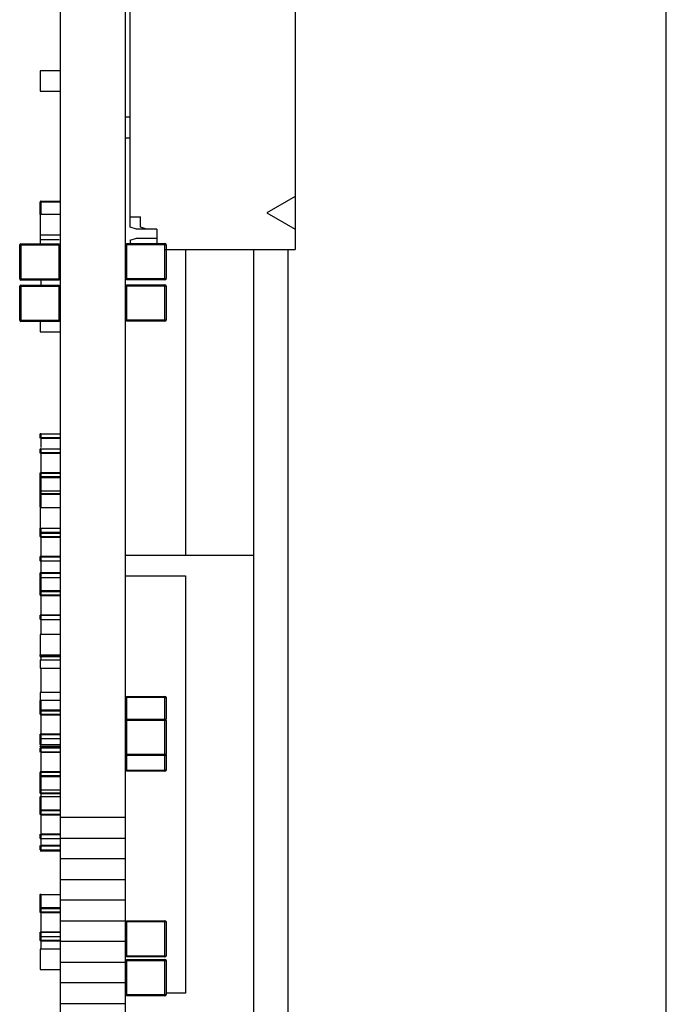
# Model space of a CAD drawing. Header units: millimetres. Extents: x -569 to -228, y 280 to 627.
# Tile 23 of 24: x -283 to -267, y 498 to 522. Entities that reach past the tile are written whole.
import ezdxf

# ---------------------------------------------------------------- set-up
doc = ezdxf.new("R2010")
doc.units = ezdxf.units.MM
doc.header["$LTSCALE"] = 32.67
doc.layers.add('00_COMPONENTS', color=7, linetype='CONTINUOUS')

msp = doc.modelspace()

# ---------------------------------------------------------------- linework, layer by layer
at = {"layer": '00_COMPONENTS', "color": 7}
for p, q in [((-281.662, 385.254), (-281.662, 552.904)), ((-280.062, 384.154), (-280.062, 552.904)), ((-266.762, 448.221), (-266.762, 549.921)), ((-275.892, 523.315), (-275.892, 516.315)), ((-279.942, 516.865), (-279.942, 522.765)), ((-282.162, 520.707), (-282.162, 520.207)), ((-281.662, 520.707), (-282.162, 520.707)), ((-282.162, 520.207), (-281.662, 520.207)), ((-279.942, 519.565), (-280.062, 519.565)), ((-280.062, 519.057), (-279.942, 519.057)), ((-282.162, 517.176), (-282.162, 517.481)), ((-282.142, 517.501), (-281.682, 517.501)), ((-275.892, 517.615), (-276.585, 517.215)), ((-282.162, 517.176), (-282.162, 516.452)), ((-281.662, 517.176), (-282.162, 517.176)), ((-276.585, 517.215), (-275.892, 516.815)), ((-279.942, 517.115), (-279.692, 517.115)), ((-279.692, 516.865), (-279.692, 517.115)), ((-282.162, 516.676), (-281.662, 516.676)), ((-279.792, 516.815), (-279.942, 516.865)), ((-279.292, 516.815), (-279.792, 516.815)), ((-279.542, 516.815), (-279.692, 516.865)), ((-279.292, 516.815), (-279.292, 516.462)), ((-282.632, 516.422), (-282.632, 516.452)), ((-282.632, 516.452), (-281.692, 516.452)), ((-281.692, 516.552), (-282.162, 516.552)), ((-280.032, 516.462), (-279.092, 516.462)), ((-279.942, 516.545), (-279.792, 516.595)), ((-279.942, 516.545), (-279.942, 516.462)), ((-279.792, 516.595), (-279.292, 516.595)), ((-279.092, 516.462), (-279.092, 516.432)), ((-279.062, 516.432), (-279.062, 515.602)), ((-282.662, 515.592), (-282.662, 516.422)), ((-279.08, 516.315), (-275.892, 516.315)), ((-278.589, 516.315), (-278.589, 508.803)), ((-276.912, 516.315), (-276.912, 488.934)), ((-276.062, 488.934), (-276.062, 516.315)), ((-282.632, 515.562), (-282.632, 515.592)), ((-281.692, 515.562), (-282.632, 515.562)), ((-282.142, 515.562), (-282.142, 515.455)), ((-279.092, 515.572), (-280.032, 515.572)), ((-279.092, 515.602), (-279.092, 515.572)), ((-282.662, 514.576), (-282.662, 515.406)), ((-282.632, 515.406), (-282.632, 515.436)), ((-282.632, 515.436), (-281.692, 515.436)), ((-280.032, 515.446), (-279.092, 515.446)), ((-279.092, 515.446), (-279.092, 515.416)), ((-279.062, 515.416), (-279.062, 514.586)), ((-282.632, 514.546), (-282.632, 514.576)), ((-281.692, 514.546), (-282.632, 514.546)), ((-282.162, 514.546), (-282.162, 514.288)), ((-279.092, 514.556), (-280.032, 514.556)), ((-279.092, 514.586), (-279.092, 514.556)), ((-282.162, 514.288), (-281.662, 514.288)), ((-282.162, 511.681), (-282.162, 511.772)), ((-282.152, 511.787), (-282.142, 511.792)), ((-282.142, 511.695), (-281.682, 511.695)), ((-282.142, 511.681), (-282.142, 511.447)), ((-282.142, 511.681), (-281.682, 511.681)), ((-282.162, 511.308), (-282.162, 511.4)), ((-282.152, 511.414), (-282.142, 511.419)), ((-282.142, 511.322), (-281.682, 511.322)), ((-282.142, 511.308), (-282.142, 510.827)), ((-282.142, 511.308), (-281.682, 511.308)), ((-282.162, 510.396), (-282.162, 510.813)), ((-281.662, 510.813), (-282.162, 510.813)), ((-281.682, 510.827), (-282.142, 510.827)), ((-282.152, 510.382), (-282.142, 510.376)), ((-282.162, 509.981), (-282.162, 510.375)), ((-282.162, 509.963), (-282.162, 509.463)), ((-281.662, 509.963), (-282.162, 509.963)), ((-282.162, 509.261), (-282.162, 509.463)), ((-282.162, 509.463), (-281.662, 509.463)), ((-282.142, 509.261), (-281.682, 509.261)), ((-282.142, 509.247), (-282.142, 508.766)), ((-282.142, 509.247), (-281.682, 509.247)), ((-282.162, 508.674), (-282.162, 508.766)), ((-281.662, 508.766), (-282.162, 508.766)), ((-281.682, 508.752), (-282.142, 508.752)), ((-280.062, 508.803), (-276.912, 508.803)), ((-282.152, 508.66), (-282.142, 508.655)), ((-282.142, 508.654), (-282.142, 508.365)), ((-282.162, 508.273), (-282.162, 508.365)), ((-281.662, 508.365), (-282.162, 508.365)), ((-282.162, 507.826), (-282.162, 508.243)), ((-282.152, 508.257), (-282.142, 508.263)), ((-281.682, 508.351), (-282.142, 508.351)), ((-280.062, 508.295), (-278.589, 508.295)), ((-278.589, 508.295), (-278.589, 498.041)), ((-282.142, 507.826), (-281.682, 507.826)), ((-282.142, 507.812), (-282.142, 507.331)), ((-282.142, 507.812), (-281.682, 507.812)), ((-282.162, 507.239), (-282.162, 507.331)), ((-281.662, 507.331), (-282.162, 507.331)), ((-281.682, 507.317), (-282.142, 507.317)), ((-282.152, 507.225), (-282.142, 507.22)), ((-282.142, 507.219), (-282.142, 506.856)), ((-282.162, 506.856), (-282.162, 506.356)), ((-281.662, 506.856), (-282.162, 506.856)), ((-282.162, 506.32), (-282.162, 506.356)), ((-282.162, 506.356), (-281.662, 506.356)), ((-282.142, 506.3), (-282.142, 506.228)), ((-281.682, 506.3), (-282.142, 506.3)), ((-282.162, 506.228), (-282.162, 506.028)), ((-282.162, 506.228), (-281.662, 506.228)), ((-282.142, 506.028), (-282.142, 505.428)), ((-282.162, 505.428), (-282.162, 505.228)), ((-280.032, 505.302), (-280.032, 505.332)), ((-280.032, 505.332), (-279.092, 505.332)), ((-279.092, 505.302), (-279.062, 505.302)), ((-279.062, 505.302), (-279.062, 504.768)), ((-282.162, 504.895), (-282.162, 505.228)), ((-281.662, 505.228), (-282.162, 505.228)), ((-282.142, 504.895), (-281.682, 504.895)), ((-282.142, 504.88), (-282.142, 504.4)), ((-282.142, 504.88), (-281.682, 504.88)), ((-280.032, 504.771), (-279.092, 504.771)), ((-279.092, 504.768), (-279.092, 504.741)), ((-279.062, 504.741), (-279.062, 503.911)), ((-282.162, 504.308), (-282.162, 504.4)), ((-281.662, 504.4), (-282.162, 504.4)), ((-281.682, 504.385), (-282.142, 504.385)), ((-282.162, 504.149), (-282.162, 504.294)), ((-282.152, 504.294), (-282.142, 504.288)), ((-282.152, 504.103), (-282.142, 504.109)), ((-281.682, 504.129), (-282.142, 504.129)), ((-282.162, 503.958), (-282.162, 504.05)), ((-282.152, 504.064), (-282.142, 504.069)), ((-282.142, 503.972), (-281.682, 503.972)), ((-282.142, 503.958), (-282.142, 503.477)), ((-282.142, 503.958), (-281.682, 503.958)), ((-279.092, 503.881), (-280.032, 503.881)), ((-279.092, 503.911), (-279.092, 503.899)), ((-279.062, 503.899), (-279.062, 503.52)), ((-282.162, 503.046), (-282.162, 503.463)), ((-281.682, 503.477), (-282.142, 503.477)), ((-281.682, 503.463), (-282.142, 503.463)), ((-279.092, 503.49), (-280.032, 503.49)), ((-279.062, 503.52), (-279.092, 503.52)), ((-282.162, 502.962), (-282.162, 503.032)), ((-282.152, 503.032), (-282.142, 503.026)), ((-282.142, 502.962), (-281.682, 502.962)), ((-282.142, 502.948), (-282.142, 502.876)), ((-282.142, 502.948), (-281.682, 502.948)), ((-282.162, 502.439), (-282.162, 502.856)), ((-282.152, 502.87), (-282.142, 502.875)), ((-282.142, 502.439), (-281.682, 502.439)), ((-282.142, 502.424), (-282.142, 501.944)), ((-282.142, 502.424), (-281.682, 502.424)), ((-280.062, 502.358), (-281.662, 502.358)), ((-282.162, 501.852), (-282.162, 501.944)), ((-281.682, 501.944), (-282.142, 501.944)), ((-281.682, 501.93), (-282.142, 501.93)), ((-282.152, 501.838), (-282.142, 501.832)), ((-282.142, 501.831), (-282.142, 501.667)), ((-281.662, 501.85), (-280.062, 501.85)), ((-282.162, 501.575), (-282.162, 501.667)), ((-282.162, 501.538), (-281.662, 501.538)), ((-282.152, 501.561), (-282.142, 501.555)), ((-281.682, 501.667), (-282.142, 501.667)), ((-281.682, 501.653), (-282.142, 501.653)), ((-280.062, 501.342), (-281.662, 501.342)), ((-281.662, 500.834), (-280.062, 500.834)), ((-282.152, 500.465), (-282.142, 500.47)), ((-282.162, 500.034), (-282.162, 500.451)), ((-280.062, 500.326), (-281.662, 500.326)), ((-282.142, 500.034), (-281.682, 500.034)), ((-282.142, 500.02), (-282.142, 499.539)), ((-282.142, 500.02), (-281.682, 500.02)), ((-281.662, 499.818), (-280.062, 499.818)), ((-280.032, 499.818), (-279.092, 499.818)), ((-279.092, 499.818), (-279.092, 499.788)), ((-279.062, 499.788), (-279.062, 498.958)), ((-282.162, 499.447), (-282.162, 499.539)), ((-281.682, 499.539), (-282.142, 499.539)), ((-281.682, 499.525), (-282.142, 499.525)), ((-282.162, 499.34), (-282.162, 499.432)), ((-282.152, 499.433), (-282.142, 499.427)), ((-282.142, 499.34), (-281.682, 499.34)), ((-282.142, 499.326), (-282.142, 499.117)), ((-282.142, 499.326), (-281.682, 499.326)), ((-280.062, 499.31), (-281.662, 499.31)), ((-282.162, 499.117), (-282.162, 498.617)), ((-281.662, 499.117), (-282.162, 499.117)), ((-281.662, 498.802), (-280.062, 498.802)), ((-279.092, 498.928), (-280.032, 498.928)), ((-280.032, 498.865), (-279.092, 498.865)), ((-279.092, 498.958), (-279.092, 498.928)), ((-279.092, 498.865), (-279.092, 498.835)), ((-279.062, 498.835), (-279.062, 498.005)), ((-282.162, 498.617), (-281.662, 498.617)), ((-280.062, 498.294), (-281.662, 498.294)), ((-278.589, 498.041), (-279.065, 498.041)), ((-279.092, 497.975), (-280.032, 497.975)), ((-279.092, 498.005), (-279.092, 497.975)), ((-281.662, 497.786), (-280.062, 497.786))]:
    msp.add_line(p, q, dxfattribs=at)
at = {"layer": '00_COMPONENTS', "color": 40}
for p, q in [((-282.142, 517.481), (-282.162, 517.481)), ((-282.142, 517.501), (-282.142, 517.481)), ((-282.142, 511.787), (-282.142, 511.792)), ((-282.142, 511.414), (-282.142, 511.42)), ((-282.142, 510.735), (-282.142, 510.707)), ((-282.142, 510.32), (-282.142, 510.292)), ((-282.142, 509.367), (-282.142, 509.339)), ((-282.142, 508.66), (-282.142, 508.654)), ((-282.142, 508.257), (-282.142, 508.259)), ((-282.142, 507.932), (-282.142, 507.904)), ((-282.142, 507.225), (-282.142, 507.219)), ((-282.162, 506.32), (-282.142, 506.32)), ((-282.142, 506.32), (-282.142, 506.3)), ((-282.142, 505.001), (-282.142, 504.972)), ((-282.162, 504.149), (-282.142, 504.149)), ((-282.142, 504.149), (-282.142, 504.129)), ((-282.142, 504.103), (-282.142, 504.109)), ((-282.142, 503.385), (-282.142, 503.357)), ((-282.142, 502.87), (-282.142, 502.876)), ((-282.142, 502.545), (-282.142, 502.516)), ((-282.142, 501.838), (-282.142, 501.832)), ((-282.142, 501.561), (-282.142, 501.555)), ((-282.142, 500.465), (-282.142, 500.471)), ((-282.142, 500.14), (-282.142, 500.112)), ((-282.142, 499.433), (-282.142, 499.427))]:
    msp.add_line(p, q, dxfattribs=at)
at = {"layer": '00_COMPONENTS', "color": 4}
for p, q in [((-282.142, 517.481), (-282.142, 517.176)), ((-281.682, 517.481), (-282.142, 517.481)), ((-281.692, 515.562), (-281.692, 516.452)), ((-280.032, 516.462), (-280.032, 515.572)), ((-279.062, 516.432), (-280.032, 516.432)), ((-279.092, 515.602), (-279.092, 516.432)), ((-281.692, 516.422), (-282.662, 516.422)), ((-282.632, 516.422), (-282.632, 515.592)), ((-282.662, 515.592), (-281.692, 515.592)), ((-280.032, 515.602), (-279.062, 515.602)), ((-281.692, 515.406), (-282.662, 515.406)), ((-282.632, 515.406), (-282.632, 514.576)), ((-281.692, 514.546), (-281.692, 515.436)), ((-280.032, 515.446), (-280.032, 514.556)), ((-279.062, 515.416), (-280.032, 515.416)), ((-279.092, 514.586), (-279.092, 515.416)), ((-282.662, 514.576), (-281.692, 514.576)), ((-280.032, 514.586), (-279.062, 514.586)), ((-282.142, 511.787), (-282.142, 511.695)), ((-282.142, 511.787), (-281.682, 511.787)), ((-282.142, 511.414), (-282.142, 511.322)), ((-282.142, 511.414), (-281.682, 511.414)), ((-282.142, 510.827), (-282.142, 510.735)), ((-282.142, 510.735), (-281.682, 510.735)), ((-282.142, 510.707), (-282.142, 510.32)), ((-281.682, 510.707), (-282.142, 510.707)), ((-282.142, 510.382), (-281.682, 510.382)), ((-282.142, 510.32), (-281.682, 510.32)), ((-282.142, 510.292), (-282.142, 509.967)), ((-281.682, 510.292), (-282.142, 510.292)), ((-282.142, 509.463), (-282.142, 509.367)), ((-282.142, 509.367), (-281.682, 509.367)), ((-282.142, 509.339), (-282.142, 509.247)), ((-281.682, 509.339), (-282.142, 509.339)), ((-282.142, 508.752), (-282.142, 508.66)), ((-282.142, 508.66), (-281.682, 508.66)), ((-282.142, 508.351), (-282.142, 508.259)), ((-282.142, 508.257), (-282.142, 507.932)), ((-282.142, 508.257), (-281.682, 508.257)), ((-282.142, 507.932), (-281.682, 507.932)), ((-282.142, 507.904), (-282.142, 507.812)), ((-281.682, 507.904), (-282.142, 507.904)), ((-282.142, 507.317), (-282.142, 507.225)), ((-282.142, 507.225), (-281.682, 507.225)), ((-282.142, 506.356), (-282.142, 506.32)), ((-282.142, 506.32), (-281.682, 506.32)), ((-282.162, 506.028), (-281.662, 506.028)), ((-281.662, 505.428), (-282.162, 505.428)), ((-280.032, 505.302), (-280.032, 503.49)), ((-279.092, 505.302), (-280.032, 505.302)), ((-279.092, 504.768), (-279.092, 505.332)), ((-282.142, 505.228), (-282.142, 505.001)), ((-282.142, 505.001), (-281.682, 505.001)), ((-282.142, 504.972), (-282.142, 504.88)), ((-281.682, 504.972), (-282.142, 504.972)), ((-279.062, 504.741), (-280.032, 504.741)), ((-279.092, 503.911), (-279.092, 504.741)), ((-282.142, 504.385), (-282.142, 504.149)), ((-282.142, 504.294), (-281.682, 504.294)), ((-282.142, 504.149), (-281.682, 504.149)), ((-282.142, 504.103), (-282.142, 503.972)), ((-282.142, 504.103), (-281.682, 504.103)), ((-282.142, 504.064), (-281.682, 504.064)), ((-280.032, 503.911), (-279.062, 503.911)), ((-279.092, 503.49), (-279.092, 503.899)), ((-282.142, 503.477), (-282.142, 503.385)), ((-282.142, 503.385), (-281.682, 503.385)), ((-280.032, 503.52), (-279.092, 503.52)), ((-282.142, 503.357), (-282.142, 502.948)), ((-281.682, 503.357), (-282.142, 503.357)), ((-282.142, 503.032), (-281.682, 503.032)), ((-282.142, 502.87), (-282.142, 502.545)), ((-282.142, 502.87), (-281.682, 502.87)), ((-282.142, 502.545), (-281.682, 502.545)), ((-282.142, 502.516), (-282.142, 502.424)), ((-281.682, 502.516), (-282.142, 502.516)), ((-282.142, 501.93), (-282.142, 501.838)), ((-282.142, 501.838), (-281.682, 501.838)), ((-282.142, 501.653), (-282.142, 501.561)), ((-282.142, 501.561), (-281.682, 501.561)), ((-282.142, 500.465), (-282.142, 500.14)), ((-282.142, 500.465), (-281.682, 500.465)), ((-282.142, 500.14), (-281.682, 500.14)), ((-282.142, 500.112), (-282.142, 500.02)), ((-281.682, 500.112), (-282.142, 500.112)), ((-280.032, 499.818), (-280.032, 498.928)), ((-279.062, 499.788), (-280.032, 499.788)), ((-279.092, 498.958), (-279.092, 499.788)), ((-282.142, 499.525), (-282.142, 499.433)), ((-282.142, 499.433), (-281.682, 499.433)), ((-282.142, 499.418), (-282.142, 499.326)), ((-280.032, 498.958), (-279.062, 498.958)), ((-280.032, 498.865), (-280.032, 497.975)), ((-279.062, 498.835), (-280.032, 498.835)), ((-279.092, 498.005), (-279.092, 498.835)), ((-280.032, 498.005), (-279.062, 498.005))]:
    msp.add_line(p, q, dxfattribs=at)
at = {"layer": '00_COMPONENTS', "color": 7}
for points in [[(-281.683, 516.45), (-281.684, 516.45), (-281.684, 516.45), (-281.682, 516.45), (-281.68, 516.449)], [(-280.042, 515.574), (-280.041, 515.573), (-280.041, 515.573), (-280.042, 515.574), (-280.045, 515.574)], [(-281.683, 515.434), (-281.684, 515.434), (-281.684, 515.434), (-281.682, 515.434), (-281.68, 515.433)], [(-280.042, 514.558), (-280.041, 514.557), (-280.041, 514.557), (-280.042, 514.558), (-280.045, 514.558)], [(-279.083, 505.33), (-279.084, 505.331), (-279.084, 505.331), (-279.082, 505.33), (-279.08, 505.329)], [(-279.08, 505.329), (-279.079, 505.329), (-279.075, 505.327), (-279.072, 505.324), (-279.069, 505.32), (-279.066, 505.316), (-279.065, 505.313)], [(-280.042, 503.883), (-280.041, 503.882), (-280.041, 503.882), (-280.042, 503.882), (-280.045, 503.883)], [(-280.042, 498.93), (-280.041, 498.929), (-280.041, 498.929), (-280.042, 498.929), (-280.045, 498.93)], [(-280.042, 497.977), (-280.041, 497.977), (-280.041, 497.977), (-280.042, 497.977), (-280.045, 497.978)]]:
    msp.add_lwpolyline(points, dxfattribs=at)
for centre, radius, start, end in [((-282.142, 517.481), 0.02, 90, 180), ((-282.632, 516.422), 0.03, 90, 180), ((-279.092, 516.432), 0.03, 0, 90), ((-279.092, 516.432), 0.03, 357.4129, 360), ((-282.632, 515.592), 0.03, 177.4129, 180), ((-282.632, 515.592), 0.03, 180, 270), ((-279.092, 515.602), 0.03, 270, 360), ((-282.632, 515.406), 0.03, 90, 180), ((-279.092, 515.416), 0.03, 0, 90), ((-279.092, 515.416), 0.03, 357.4129, 360), ((-282.632, 514.576), 0.03, 177.4129, 180), ((-282.632, 514.576), 0.03, 180, 270), ((-279.092, 514.586), 0.03, 270, 360), ((-282.142, 506.32), 0.02, 180, 270), ((-279.092, 505.302), 0.03, 0, 90), ((-279.092, 504.741), 0.03, 0, 90), ((-279.092, 504.741), 0.03, 357.4129, 360), ((-282.142, 504.149), 0.02, 180, 270), ((-279.092, 503.911), 0.03, 270, 360), ((-279.092, 503.52), 0.03, 270, 360), ((-279.092, 499.788), 0.03, 0, 90), ((-279.092, 499.788), 0.03, 357.4129, 360), ((-279.092, 498.958), 0.03, 270, 360), ((-279.092, 498.835), 0.03, 0, 90), ((-279.092, 498.835), 0.03, 357.4129, 360), ((-279.092, 498.005), 0.03, 270, 360)]:
    msp.add_arc(centre, radius, start, end, dxfattribs=at)
for points, knots in [([(-282.162, 517.49), (-282.162, 517.486), (-282.156, 517.474), (-282.146, 517.485), (-282.142, 517.49)], [0, 0, 0, 0, 0.384054, 1, 1, 1, 1]), ([(-282.152, 517.481), (-282.147, 517.484), (-282.136, 517.492), (-282.148, 517.501), (-282.152, 517.501)], [0, 0, 0, 0, 0.574127, 1, 1, 1, 1]), ([(-282.66, 516.431), (-282.66, 516.431), (-282.662, 516.431), (-282.66, 516.433), (-282.659, 516.434)], [0, 0, 0, 0, 0.049501, 1, 1, 1, 1]), ([(-282.659, 516.434), (-282.656, 516.44), (-282.652, 516.447), (-282.645, 516.449), (-282.644, 516.45)], [0, 0, 0, 0, 0.824877, 1, 1, 1, 1]), ([(-282.644, 516.45), (-282.639, 516.451), (-282.635, 516.438), (-282.632, 516.432), (-282.63, 516.43)], [0, 0, 0, 0, 0.648137, 1, 1, 1, 1]), ([(-279.088, 516.441), (-279.091, 516.439), (-279.092, 516.451), (-279.094, 516.459), (-279.091, 516.46)], [0, 0, 0, 0, 0.605881, 1, 1, 1, 1]), ([(-279.091, 516.46), (-279.09, 516.46), (-279.086, 516.459), (-279.083, 516.458), (-279.082, 516.457)], [0, 0, 0, 0, 0.388286, 1, 1, 1, 1]), ([(-282.633, 515.564), (-282.635, 515.564), (-282.638, 515.565), (-282.641, 515.566), (-282.643, 515.567)], [0, 0, 0, 0, 0.388286, 1, 1, 1, 1]), ([(-282.637, 515.582), (-282.634, 515.584), (-282.633, 515.573), (-282.631, 515.564), (-282.633, 515.564)], [0, 0, 0, 0, 0.605881, 1, 1, 1, 1]), ([(-279.081, 515.574), (-279.086, 515.573), (-279.089, 515.585), (-279.093, 515.592), (-279.094, 515.594)], [0, 0, 0, 0, 0.648137, 1, 1, 1, 1]), ([(-279.065, 515.589), (-279.068, 515.584), (-279.073, 515.577), (-279.08, 515.574), (-279.081, 515.574)], [0, 0, 0, 0, 0.824877, 1, 1, 1, 1]), ([(-279.064, 515.592), (-279.064, 515.592), (-279.063, 515.592), (-279.065, 515.59), (-279.065, 515.589)], [0, 0, 0, 0, 0.049501, 1, 1, 1, 1]), ([(-282.66, 515.415), (-282.66, 515.415), (-282.662, 515.415), (-282.66, 515.417), (-282.659, 515.418)], [0, 0, 0, 0, 0.049501, 1, 1, 1, 1]), ([(-282.659, 515.418), (-282.656, 515.424), (-282.652, 515.431), (-282.645, 515.433), (-282.644, 515.434)], [0, 0, 0, 0, 0.824877, 1, 1, 1, 1]), ([(-282.644, 515.434), (-282.639, 515.435), (-282.635, 515.422), (-282.632, 515.416), (-282.63, 515.414)], [0, 0, 0, 0, 0.648137, 1, 1, 1, 1]), ([(-279.088, 515.425), (-279.091, 515.423), (-279.092, 515.435), (-279.094, 515.443), (-279.091, 515.444)], [0, 0, 0, 0, 0.605881, 1, 1, 1, 1]), ([(-279.091, 515.444), (-279.09, 515.444), (-279.086, 515.443), (-279.083, 515.442), (-279.082, 515.441)], [0, 0, 0, 0, 0.388286, 1, 1, 1, 1]), ([(-282.633, 514.548), (-282.635, 514.548), (-282.638, 514.549), (-282.641, 514.55), (-282.643, 514.551)], [0, 0, 0, 0, 0.388286, 1, 1, 1, 1]), ([(-282.637, 514.566), (-282.634, 514.568), (-282.633, 514.557), (-282.631, 514.548), (-282.633, 514.548)], [0, 0, 0, 0, 0.605881, 1, 1, 1, 1]), ([(-279.081, 514.558), (-279.086, 514.557), (-279.089, 514.569), (-279.093, 514.576), (-279.094, 514.578)], [0, 0, 0, 0, 0.648137, 1, 1, 1, 1]), ([(-279.065, 514.573), (-279.068, 514.568), (-279.073, 514.561), (-279.08, 514.558), (-279.081, 514.558)], [0, 0, 0, 0, 0.824877, 1, 1, 1, 1]), ([(-279.064, 514.576), (-279.064, 514.576), (-279.063, 514.576), (-279.065, 514.574), (-279.065, 514.573)], [0, 0, 0, 0, 0.049501, 1, 1, 1, 1]), ([(-282.142, 511.793), (-282.146, 511.789), (-282.15, 511.788), (-282.162, 511.776), (-282.162, 511.779)], [0, 0, 0, 0, 0.676885, 1, 1, 1, 1]), ([(-282.162, 511.774), (-282.162, 511.779), (-282.156, 511.785), (-282.149, 511.785), (-282.147, 511.785)], [0, 0, 0, 0, 0.676761, 1, 1, 1, 1]), ([(-282.142, 511.695), (-282.147, 511.695), (-282.153, 511.694), (-282.161, 511.689), (-282.159, 511.685), (-282.157, 511.683)], [0, 0, 0, 0, 0.572265, 0.77594, 1, 1, 1, 1]), ([(-282.142, 511.421), (-282.146, 511.417), (-282.15, 511.415), (-282.162, 511.404), (-282.162, 511.406)], [0, 0, 0, 0, 0.676885, 1, 1, 1, 1]), ([(-282.162, 511.402), (-282.162, 511.406), (-282.156, 511.412), (-282.149, 511.413), (-282.147, 511.412)], [0, 0, 0, 0, 0.676761, 1, 1, 1, 1]), ([(-282.162, 511.308), (-282.162, 511.311), (-282.16, 511.32), (-282.15, 511.32), (-282.146, 511.318)], [0, 0, 0, 0, 0.466519, 1, 1, 1, 1]), ([(-282.162, 510.813), (-282.162, 510.817), (-282.16, 510.825), (-282.15, 510.825), (-282.146, 510.824)], [0, 0, 0, 0, 0.466519, 1, 1, 1, 1]), ([(-282.162, 510.728), (-282.162, 510.722), (-282.161, 510.708), (-282.146, 510.71), (-282.142, 510.713)], [0, 0, 0, 0, 0.530781, 1, 1, 1, 1]), ([(-282.142, 510.733), (-282.147, 510.735), (-282.153, 510.735), (-282.161, 510.729), (-282.159, 510.724), (-282.157, 510.722)], [0, 0, 0, 0, 0.522024, 0.723532, 1, 1, 1, 1]), ([(-282.152, 510.707), (-282.147, 510.709), (-282.137, 510.72), (-282.146, 510.732), (-282.152, 510.735)], [0, 0, 0, 0, 0.469083, 1, 1, 1, 1]), ([(-282.162, 510.394), (-282.162, 510.39), (-282.156, 510.384), (-282.149, 510.383), (-282.147, 510.383)], [0, 0, 0, 0, 0.676761, 1, 1, 1, 1]), ([(-282.142, 510.375), (-282.146, 510.379), (-282.15, 510.381), (-282.162, 510.392), (-282.162, 510.389)], [0, 0, 0, 0, 0.676885, 1, 1, 1, 1]), ([(-282.162, 510.313), (-282.162, 510.307), (-282.161, 510.293), (-282.146, 510.295), (-282.142, 510.299)], [0, 0, 0, 0, 0.530781, 1, 1, 1, 1]), ([(-282.142, 510.319), (-282.147, 510.32), (-282.153, 510.321), (-282.161, 510.314), (-282.159, 510.309), (-282.157, 510.308)], [0, 0, 0, 0, 0.522024, 0.723532, 1, 1, 1, 1]), ([(-282.152, 510.292), (-282.147, 510.295), (-282.137, 510.305), (-282.146, 510.318), (-282.152, 510.32)], [0, 0, 0, 0, 0.469083, 1, 1, 1, 1]), ([(-282.142, 509.361), (-282.146, 509.364), (-282.159, 509.368), (-282.162, 509.353), (-282.162, 509.347)], [0, 0, 0, 0, 0.416296, 1, 1, 1, 1]), ([(-282.162, 509.355), (-282.162, 509.351), (-282.161, 509.34), (-282.15, 509.342), (-282.147, 509.345)], [0, 0, 0, 0, 0.528075, 1, 1, 1, 1]), ([(-282.162, 509.261), (-282.162, 509.258), (-282.16, 509.249), (-282.15, 509.249), (-282.146, 509.251)], [0, 0, 0, 0, 0.466519, 1, 1, 1, 1]), ([(-282.152, 509.339), (-282.147, 509.342), (-282.137, 509.352), (-282.146, 509.365), (-282.152, 509.367)], [0, 0, 0, 0, 0.469083, 1, 1, 1, 1]), ([(-282.162, 508.766), (-282.162, 508.763), (-282.16, 508.754), (-282.15, 508.754), (-282.146, 508.756)], [0, 0, 0, 0, 0.466519, 1, 1, 1, 1]), ([(-282.162, 508.668), (-282.162, 508.67), (-282.15, 508.66), (-282.147, 508.658), (-282.142, 508.654)], [0, 0, 0, 0, 0.234011, 1, 1, 1, 1]), ([(-282.142, 508.658), (-282.146, 508.659), (-282.15, 508.662), (-282.162, 508.665), (-282.158, 508.669), (-282.157, 508.669)], [0, 0, 0, 0, 0.490237, 0.856778, 1, 1, 1, 1]), ([(-282.162, 508.365), (-282.162, 508.362), (-282.16, 508.353), (-282.15, 508.353), (-282.146, 508.355)], [0, 0, 0, 0, 0.466519, 1, 1, 1, 1]), ([(-282.162, 508.25), (-282.162, 508.248), (-282.15, 508.258), (-282.147, 508.26), (-282.142, 508.264)], [0, 0, 0, 0, 0.234011, 1, 1, 1, 1]), ([(-282.142, 508.259), (-282.146, 508.258), (-282.15, 508.256), (-282.162, 508.253), (-282.158, 508.249), (-282.157, 508.249)], [0, 0, 0, 0, 0.490237, 0.856778, 1, 1, 1, 1]), ([(-282.142, 507.926), (-282.146, 507.929), (-282.159, 507.933), (-282.162, 507.918), (-282.162, 507.911)], [0, 0, 0, 0, 0.416296, 1, 1, 1, 1]), ([(-282.162, 507.92), (-282.162, 507.916), (-282.161, 507.905), (-282.15, 507.907), (-282.147, 507.909)], [0, 0, 0, 0, 0.528075, 1, 1, 1, 1]), ([(-282.162, 507.826), (-282.162, 507.823), (-282.16, 507.814), (-282.15, 507.814), (-282.146, 507.816)], [0, 0, 0, 0, 0.466519, 1, 1, 1, 1]), ([(-282.152, 507.904), (-282.147, 507.906), (-282.137, 507.917), (-282.146, 507.929), (-282.152, 507.932)], [0, 0, 0, 0, 0.469083, 1, 1, 1, 1]), ([(-282.162, 507.331), (-282.162, 507.328), (-282.16, 507.319), (-282.15, 507.319), (-282.146, 507.321)], [0, 0, 0, 0, 0.466519, 1, 1, 1, 1]), ([(-282.162, 507.233), (-282.162, 507.235), (-282.15, 507.224), (-282.147, 507.223), (-282.142, 507.218)], [0, 0, 0, 0, 0.234011, 1, 1, 1, 1]), ([(-282.142, 507.223), (-282.146, 507.224), (-282.15, 507.226), (-282.162, 507.23), (-282.158, 507.234), (-282.157, 507.234)], [0, 0, 0, 0, 0.490237, 0.856778, 1, 1, 1, 1]), ([(-282.142, 506.311), (-282.146, 506.315), (-282.154, 506.326), (-282.162, 506.315), (-282.162, 506.311)], [0, 0, 0, 0, 0.574127, 1, 1, 1, 1]), ([(-282.152, 506.3), (-282.148, 506.3), (-282.136, 506.306), (-282.147, 506.317), (-282.152, 506.32)], [0, 0, 0, 0, 0.384054, 1, 1, 1, 1]), ([(-279.064, 505.314), (-279.063, 505.309), (-279.076, 505.305), (-279.082, 505.302), (-279.084, 505.3)], [0, 0, 0, 0, 0.648373, 1, 1, 1, 1]), ([(-282.142, 504.994), (-282.146, 504.997), (-282.159, 505.001), (-282.162, 504.986), (-282.162, 504.98)], [0, 0, 0, 0, 0.416296, 1, 1, 1, 1]), ([(-282.162, 504.988), (-282.162, 504.984), (-282.161, 504.974), (-282.15, 504.975), (-282.147, 504.978)], [0, 0, 0, 0, 0.528075, 1, 1, 1, 1]), ([(-282.162, 504.895), (-282.162, 504.891), (-282.16, 504.883), (-282.15, 504.882), (-282.146, 504.884)], [0, 0, 0, 0, 0.466519, 1, 1, 1, 1]), ([(-282.152, 504.972), (-282.147, 504.975), (-282.137, 504.986), (-282.146, 504.998), (-282.152, 505.001)], [0, 0, 0, 0, 0.469083, 1, 1, 1, 1]), ([(-279.088, 504.75), (-279.091, 504.748), (-279.092, 504.76), (-279.094, 504.768), (-279.091, 504.769)], [0, 0, 0, 0, 0.605881, 1, 1, 1, 1]), ([(-279.091, 504.769), (-279.09, 504.769), (-279.086, 504.768), (-279.083, 504.767), (-279.082, 504.766)], [0, 0, 0, 0, 0.388286, 1, 1, 1, 1]), ([(-282.162, 504.4), (-282.162, 504.396), (-282.16, 504.388), (-282.15, 504.387), (-282.146, 504.389)], [0, 0, 0, 0, 0.466519, 1, 1, 1, 1]), ([(-282.162, 504.301), (-282.162, 504.303), (-282.15, 504.293), (-282.147, 504.291), (-282.142, 504.287)], [0, 0, 0, 0, 0.234011, 1, 1, 1, 1]), ([(-282.142, 504.139), (-282.146, 504.144), (-282.154, 504.155), (-282.162, 504.143), (-282.162, 504.139)], [0, 0, 0, 0, 0.574127, 1, 1, 1, 1]), ([(-282.142, 504.11), (-282.146, 504.106), (-282.15, 504.104), (-282.162, 504.093), (-282.162, 504.096)], [0, 0, 0, 0, 0.676885, 1, 1, 1, 1]), ([(-282.162, 504.091), (-282.162, 504.096), (-282.156, 504.102), (-282.149, 504.102), (-282.147, 504.102)], [0, 0, 0, 0, 0.676761, 1, 1, 1, 1]), ([(-282.142, 504.292), (-282.146, 504.293), (-282.15, 504.295), (-282.162, 504.298), (-282.158, 504.302), (-282.157, 504.302)], [0, 0, 0, 0, 0.490237, 0.856778, 1, 1, 1, 1]), ([(-282.152, 504.129), (-282.148, 504.129), (-282.136, 504.135), (-282.147, 504.145), (-282.152, 504.149)], [0, 0, 0, 0, 0.384054, 1, 1, 1, 1]), ([(-282.142, 504.071), (-282.146, 504.067), (-282.15, 504.065), (-282.162, 504.054), (-282.162, 504.056)], [0, 0, 0, 0, 0.676885, 1, 1, 1, 1]), ([(-282.162, 504.052), (-282.162, 504.056), (-282.156, 504.062), (-282.149, 504.063), (-282.147, 504.062)], [0, 0, 0, 0, 0.676761, 1, 1, 1, 1]), ([(-282.142, 503.972), (-282.147, 503.972), (-282.153, 503.972), (-282.161, 503.966), (-282.159, 503.962), (-282.157, 503.961)], [0, 0, 0, 0, 0.572265, 0.77594, 1, 1, 1, 1]), ([(-279.081, 503.883), (-279.086, 503.882), (-279.089, 503.894), (-279.093, 503.901), (-279.094, 503.903)], [0, 0, 0, 0, 0.648137, 1, 1, 1, 1]), ([(-279.065, 503.898), (-279.068, 503.893), (-279.073, 503.886), (-279.08, 503.883), (-279.081, 503.883)], [0, 0, 0, 0, 0.824877, 1, 1, 1, 1]), ([(-279.064, 503.901), (-279.064, 503.901), (-279.063, 503.901), (-279.065, 503.899), (-279.065, 503.898)], [0, 0, 0, 0, 0.049501, 1, 1, 1, 1]), ([(-282.162, 503.378), (-282.162, 503.372), (-282.161, 503.358), (-282.146, 503.36), (-282.142, 503.363)], [0, 0, 0, 0, 0.530781, 1, 1, 1, 1]), ([(-282.142, 503.477), (-282.147, 503.477), (-282.153, 503.477), (-282.161, 503.471), (-282.159, 503.467), (-282.157, 503.466)], [0, 0, 0, 0, 0.572265, 0.77594, 1, 1, 1, 1]), ([(-282.142, 503.383), (-282.147, 503.384), (-282.153, 503.385), (-282.161, 503.379), (-282.159, 503.374), (-282.157, 503.372)], [0, 0, 0, 0, 0.522024, 0.723532, 1, 1, 1, 1]), ([(-282.152, 503.357), (-282.147, 503.359), (-282.137, 503.37), (-282.146, 503.382), (-282.152, 503.385)], [0, 0, 0, 0, 0.469083, 1, 1, 1, 1]), ([(-279.084, 503.522), (-279.082, 503.52), (-279.076, 503.516), (-279.063, 503.513), (-279.065, 503.508)], [0, 0, 0, 0, 0.351399, 1, 1, 1, 1]), ([(-279.08, 503.493), (-279.081, 503.492), (-279.083, 503.49), (-279.083, 503.492), (-279.083, 503.492)], [0, 0, 0, 0, 0.934243, 1, 1, 1, 1]), ([(-279.065, 503.508), (-279.065, 503.507), (-279.068, 503.5), (-279.075, 503.496), (-279.08, 503.493)], [0, 0, 0, 0, 0.17578, 1, 1, 1, 1]), ([(-282.162, 503.044), (-282.162, 503.039), (-282.156, 503.033), (-282.149, 503.033), (-282.147, 503.033)], [0, 0, 0, 0, 0.676761, 1, 1, 1, 1]), ([(-282.142, 503.025), (-282.146, 503.029), (-282.15, 503.031), (-282.162, 503.042), (-282.162, 503.039)], [0, 0, 0, 0, 0.676885, 1, 1, 1, 1]), ([(-282.142, 502.948), (-282.147, 502.948), (-282.153, 502.948), (-282.161, 502.954), (-282.159, 502.958), (-282.157, 502.959)], [0, 0, 0, 0, 0.572265, 0.77594, 1, 1, 1, 1]), ([(-282.162, 502.862), (-282.162, 502.86), (-282.15, 502.87), (-282.147, 502.872), (-282.142, 502.876)], [0, 0, 0, 0, 0.234011, 1, 1, 1, 1]), ([(-282.142, 502.872), (-282.146, 502.871), (-282.15, 502.869), (-282.162, 502.865), (-282.158, 502.861), (-282.157, 502.861)], [0, 0, 0, 0, 0.490237, 0.856778, 1, 1, 1, 1]), ([(-282.142, 502.538), (-282.146, 502.541), (-282.159, 502.545), (-282.162, 502.53), (-282.162, 502.524)], [0, 0, 0, 0, 0.416296, 1, 1, 1, 1]), ([(-282.162, 502.532), (-282.162, 502.528), (-282.161, 502.518), (-282.15, 502.519), (-282.147, 502.522)], [0, 0, 0, 0, 0.528075, 1, 1, 1, 1]), ([(-282.142, 502.424), (-282.147, 502.424), (-282.153, 502.425), (-282.161, 502.431), (-282.159, 502.435), (-282.157, 502.436)], [0, 0, 0, 0, 0.572265, 0.77594, 1, 1, 1, 1]), ([(-282.152, 502.516), (-282.147, 502.519), (-282.137, 502.53), (-282.146, 502.542), (-282.152, 502.545)], [0, 0, 0, 0, 0.469083, 1, 1, 1, 1]), ([(-282.142, 501.93), (-282.147, 501.93), (-282.153, 501.93), (-282.161, 501.936), (-282.159, 501.94), (-282.157, 501.941)], [0, 0, 0, 0, 0.572265, 0.77594, 1, 1, 1, 1]), ([(-282.162, 501.845), (-282.162, 501.847), (-282.15, 501.837), (-282.147, 501.835), (-282.142, 501.831)], [0, 0, 0, 0, 0.234011, 1, 1, 1, 1]), ([(-282.142, 501.836), (-282.146, 501.837), (-282.15, 501.839), (-282.162, 501.842), (-282.158, 501.846), (-282.157, 501.846)], [0, 0, 0, 0, 0.490237, 0.856778, 1, 1, 1, 1]), ([(-282.162, 501.568), (-282.162, 501.57), (-282.15, 501.56), (-282.147, 501.559), (-282.142, 501.554)], [0, 0, 0, 0, 0.234011, 1, 1, 1, 1]), ([(-282.142, 501.653), (-282.147, 501.653), (-282.153, 501.653), (-282.161, 501.659), (-282.159, 501.663), (-282.157, 501.664)], [0, 0, 0, 0, 0.572265, 0.77594, 1, 1, 1, 1]), ([(-282.142, 501.559), (-282.146, 501.56), (-282.15, 501.562), (-282.162, 501.565), (-282.158, 501.569), (-282.157, 501.57)], [0, 0, 0, 0, 0.490237, 0.856778, 1, 1, 1, 1]), ([(-282.162, 500.457), (-282.162, 500.456), (-282.15, 500.466), (-282.147, 500.467), (-282.142, 500.472)], [0, 0, 0, 0, 0.234011, 1, 1, 1, 1]), ([(-282.142, 500.467), (-282.146, 500.466), (-282.15, 500.464), (-282.162, 500.46), (-282.158, 500.457), (-282.157, 500.456)], [0, 0, 0, 0, 0.490237, 0.856778, 1, 1, 1, 1]), ([(-282.142, 500.133), (-282.146, 500.136), (-282.159, 500.14), (-282.162, 500.125), (-282.162, 500.119)], [0, 0, 0, 0, 0.416296, 1, 1, 1, 1]), ([(-282.162, 500.128), (-282.162, 500.123), (-282.161, 500.113), (-282.15, 500.114), (-282.147, 500.117)], [0, 0, 0, 0, 0.528075, 1, 1, 1, 1]), ([(-282.142, 500.02), (-282.147, 500.02), (-282.153, 500.02), (-282.161, 500.026), (-282.159, 500.03), (-282.157, 500.031)], [0, 0, 0, 0, 0.572265, 0.77594, 1, 1, 1, 1]), ([(-282.152, 500.112), (-282.147, 500.114), (-282.137, 500.125), (-282.146, 500.137), (-282.152, 500.14)], [0, 0, 0, 0, 0.469083, 1, 1, 1, 1]), ([(-279.088, 499.797), (-279.091, 499.795), (-279.092, 499.807), (-279.094, 499.815), (-279.091, 499.816)], [0, 0, 0, 0, 0.605881, 1, 1, 1, 1]), ([(-279.091, 499.816), (-279.09, 499.816), (-279.086, 499.815), (-279.083, 499.814), (-279.082, 499.813)], [0, 0, 0, 0, 0.388286, 1, 1, 1, 1]), ([(-282.142, 499.525), (-282.147, 499.525), (-282.153, 499.525), (-282.161, 499.531), (-282.159, 499.535), (-282.157, 499.536)], [0, 0, 0, 0, 0.572265, 0.77594, 1, 1, 1, 1]), ([(-282.162, 499.44), (-282.162, 499.442), (-282.15, 499.432), (-282.147, 499.43), (-282.142, 499.426)], [0, 0, 0, 0, 0.234011, 1, 1, 1, 1]), ([(-282.142, 499.431), (-282.146, 499.432), (-282.15, 499.434), (-282.162, 499.437), (-282.158, 499.441), (-282.157, 499.442)], [0, 0, 0, 0, 0.490237, 0.856778, 1, 1, 1, 1]), ([(-282.142, 499.326), (-282.147, 499.326), (-282.153, 499.327), (-282.161, 499.332), (-282.159, 499.336), (-282.157, 499.337)], [0, 0, 0, 0, 0.572265, 0.77594, 1, 1, 1, 1]), ([(-279.081, 498.93), (-279.086, 498.929), (-279.089, 498.941), (-279.093, 498.948), (-279.094, 498.95)], [0, 0, 0, 0, 0.648137, 1, 1, 1, 1]), ([(-279.088, 498.845), (-279.091, 498.842), (-279.092, 498.854), (-279.094, 498.863), (-279.091, 498.863)], [0, 0, 0, 0, 0.605881, 1, 1, 1, 1]), ([(-279.091, 498.863), (-279.09, 498.863), (-279.086, 498.862), (-279.083, 498.861), (-279.082, 498.86)], [0, 0, 0, 0, 0.388286, 1, 1, 1, 1]), ([(-279.065, 498.945), (-279.068, 498.94), (-279.073, 498.933), (-279.08, 498.93), (-279.081, 498.93)], [0, 0, 0, 0, 0.824877, 1, 1, 1, 1]), ([(-279.064, 498.948), (-279.064, 498.948), (-279.063, 498.948), (-279.065, 498.946), (-279.065, 498.945)], [0, 0, 0, 0, 0.049501, 1, 1, 1, 1]), ([(-279.081, 497.977), (-279.086, 497.976), (-279.089, 497.989), (-279.093, 497.995), (-279.094, 497.997)], [0, 0, 0, 0, 0.648137, 1, 1, 1, 1]), ([(-279.065, 497.993), (-279.068, 497.987), (-279.073, 497.98), (-279.08, 497.978), (-279.081, 497.977)], [0, 0, 0, 0, 0.824877, 1, 1, 1, 1]), ([(-279.064, 497.996), (-279.064, 497.996), (-279.063, 497.995), (-279.065, 497.994), (-279.065, 497.993)], [0, 0, 0, 0, 0.049501, 1, 1, 1, 1])]:
    msp.add_open_spline(points, degree=3, knots=knots, dxfattribs=at)
for points in [[(-279.082, 516.457), (-279.074, 516.453), (-279.065, 516.448), (-279.063, 516.44)], [(-282.643, 515.567), (-282.65, 515.571), (-282.659, 515.576), (-282.661, 515.584)], [(-279.082, 515.441), (-279.074, 515.437), (-279.065, 515.432), (-279.063, 515.424)], [(-282.643, 514.551), (-282.65, 514.555), (-282.659, 514.56), (-282.661, 514.568)], [(-280.037, 505.33), (-280.031, 505.333), (-280.03, 505.318), (-280.033, 505.313)], [(-279.082, 504.766), (-279.074, 504.762), (-279.065, 504.757), (-279.063, 504.749)], [(-279.082, 499.813), (-279.074, 499.809), (-279.065, 499.804), (-279.063, 499.796)], [(-279.082, 498.86), (-279.074, 498.856), (-279.065, 498.851), (-279.063, 498.843)]]:
    msp.add_open_spline(points, degree=3, dxfattribs=at)
at = {"layer": '00_COMPONENTS', "color": 40}
for points in [[(-282.142, 511.787), (-282.144, 511.787), (-282.146, 511.787), (-282.148, 511.786), (-282.152, 511.785), (-282.157, 511.783), (-282.16, 511.779), (-282.161, 511.777), (-282.162, 511.775), (-282.162, 511.773), (-282.162, 511.772)], [(-282.162, 511.772), (-282.162, 511.773), (-282.162, 511.775), (-282.161, 511.777), (-282.16, 511.779), (-282.157, 511.783), (-282.152, 511.785), (-282.148, 511.786), (-282.146, 511.787), (-282.144, 511.787), (-282.142, 511.787)], [(-282.162, 511.4), (-282.162, 511.401), (-282.162, 511.402), (-282.161, 511.404), (-282.16, 511.407), (-282.157, 511.41), (-282.152, 511.413), (-282.148, 511.413), (-282.146, 511.414), (-282.144, 511.414), (-282.142, 511.414)], [(-282.142, 511.414), (-282.144, 511.414), (-282.146, 511.414), (-282.148, 511.413), (-282.152, 511.413), (-282.157, 511.41), (-282.16, 511.407), (-282.161, 511.404), (-282.162, 511.402), (-282.162, 511.401), (-282.162, 511.4)], [(-282.162, 510.721), (-282.162, 510.722), (-282.162, 510.723), (-282.161, 510.725), (-282.16, 510.728), (-282.157, 510.731), (-282.152, 510.734), (-282.148, 510.735), (-282.146, 510.735), (-282.144, 510.735), (-282.142, 510.735)], [(-282.142, 510.707), (-282.144, 510.707), (-282.146, 510.707), (-282.148, 510.708), (-282.152, 510.708), (-282.157, 510.711), (-282.16, 510.714), (-282.161, 510.717), (-282.162, 510.719), (-282.162, 510.72), (-282.162, 510.721)], [(-282.142, 510.382), (-282.144, 510.382), (-282.146, 510.382), (-282.148, 510.382), (-282.152, 510.383), (-282.157, 510.386), (-282.16, 510.389), (-282.161, 510.392), (-282.162, 510.393), (-282.162, 510.395), (-282.162, 510.396)], [(-282.162, 510.396), (-282.162, 510.395), (-282.162, 510.394), (-282.161, 510.392), (-282.16, 510.389), (-282.157, 510.386), (-282.152, 510.383), (-282.148, 510.382), (-282.146, 510.382), (-282.144, 510.382), (-282.142, 510.382)], [(-282.162, 510.306), (-282.162, 510.307), (-282.162, 510.309), (-282.161, 510.31), (-282.16, 510.313), (-282.157, 510.316), (-282.152, 510.319), (-282.148, 510.32), (-282.146, 510.32), (-282.144, 510.32), (-282.142, 510.32)], [(-282.142, 510.292), (-282.144, 510.292), (-282.146, 510.292), (-282.148, 510.293), (-282.152, 510.293), (-282.157, 510.296), (-282.16, 510.299), (-282.161, 510.302), (-282.162, 510.304), (-282.162, 510.305), (-282.162, 510.306)], [(-282.162, 509.353), (-282.162, 509.354), (-282.162, 509.356), (-282.161, 509.357), (-282.16, 509.36), (-282.157, 509.363), (-282.152, 509.366), (-282.148, 509.367), (-282.146, 509.367), (-282.144, 509.367), (-282.142, 509.367)], [(-282.142, 509.339), (-282.144, 509.339), (-282.146, 509.339), (-282.148, 509.34), (-282.152, 509.341), (-282.157, 509.343), (-282.16, 509.347), (-282.161, 509.349), (-282.162, 509.351), (-282.162, 509.352), (-282.162, 509.353)], [(-282.162, 508.674), (-282.162, 508.674), (-282.162, 508.672), (-282.161, 508.67), (-282.16, 508.668), (-282.157, 508.664), (-282.152, 508.662), (-282.148, 508.661), (-282.146, 508.66), (-282.144, 508.66), (-282.142, 508.66)], [(-282.142, 508.66), (-282.144, 508.66), (-282.146, 508.66), (-282.148, 508.661), (-282.152, 508.662), (-282.157, 508.664), (-282.16, 508.668), (-282.161, 508.67), (-282.162, 508.672), (-282.162, 508.674), (-282.162, 508.674)], [(-282.162, 508.243), (-282.162, 508.244), (-282.162, 508.246), (-282.161, 508.247), (-282.16, 508.25), (-282.157, 508.253), (-282.152, 508.256), (-282.148, 508.257), (-282.146, 508.257), (-282.144, 508.257), (-282.142, 508.257)], [(-282.142, 508.257), (-282.144, 508.257), (-282.146, 508.257), (-282.148, 508.257), (-282.152, 508.256), (-282.157, 508.253), (-282.16, 508.25), (-282.161, 508.247), (-282.162, 508.246), (-282.162, 508.244), (-282.162, 508.243)], [(-282.162, 507.918), (-282.162, 507.919), (-282.162, 507.92), (-282.161, 507.922), (-282.16, 507.925), (-282.157, 507.928), (-282.152, 507.931), (-282.148, 507.931), (-282.146, 507.932), (-282.144, 507.932), (-282.142, 507.932)], [(-282.142, 507.904), (-282.144, 507.904), (-282.146, 507.904), (-282.148, 507.904), (-282.152, 507.905), (-282.157, 507.908), (-282.16, 507.911), (-282.161, 507.914), (-282.162, 507.916), (-282.162, 507.917), (-282.162, 507.918)], [(-282.162, 507.239), (-282.162, 507.238), (-282.162, 507.237), (-282.161, 507.235), (-282.16, 507.232), (-282.157, 507.229), (-282.152, 507.226), (-282.148, 507.226), (-282.146, 507.225), (-282.144, 507.225), (-282.142, 507.225)], [(-282.142, 507.225), (-282.144, 507.225), (-282.146, 507.225), (-282.148, 507.226), (-282.152, 507.226), (-282.157, 507.229), (-282.16, 507.232), (-282.161, 507.235), (-282.162, 507.237), (-282.162, 507.238), (-282.162, 507.239)], [(-282.162, 504.987), (-282.162, 504.987), (-282.162, 504.989), (-282.161, 504.991), (-282.16, 504.993), (-282.157, 504.997), (-282.152, 504.999), (-282.148, 505), (-282.146, 505.001), (-282.144, 505.001), (-282.142, 505.001)], [(-282.142, 504.972), (-282.144, 504.972), (-282.146, 504.972), (-282.148, 504.973), (-282.152, 504.974), (-282.157, 504.976), (-282.16, 504.98), (-282.161, 504.982), (-282.162, 504.984), (-282.162, 504.986), (-282.162, 504.987)], [(-282.162, 504.308), (-282.162, 504.307), (-282.162, 504.305), (-282.161, 504.304), (-282.16, 504.301), (-282.157, 504.297), (-282.152, 504.295), (-282.148, 504.294), (-282.146, 504.294), (-282.144, 504.294), (-282.142, 504.294)], [(-282.142, 504.294), (-282.144, 504.294), (-282.146, 504.294), (-282.148, 504.294), (-282.152, 504.295), (-282.157, 504.298), (-282.16, 504.301), (-282.161, 504.304), (-282.162, 504.305), (-282.162, 504.307), (-282.162, 504.308)], [(-282.142, 504.103), (-282.144, 504.103), (-282.146, 504.103), (-282.148, 504.103), (-282.152, 504.102), (-282.157, 504.099), (-282.16, 504.096), (-282.161, 504.093), (-282.162, 504.092), (-282.162, 504.09), (-282.162, 504.089)], [(-282.162, 504.089), (-282.162, 504.09), (-282.162, 504.092), (-282.161, 504.093), (-282.16, 504.096), (-282.157, 504.099), (-282.152, 504.102), (-282.148, 504.103), (-282.146, 504.103), (-282.144, 504.103), (-282.142, 504.103)], [(-282.142, 504.064), (-282.144, 504.064), (-282.146, 504.064), (-282.148, 504.063), (-282.152, 504.063), (-282.157, 504.06), (-282.16, 504.057), (-282.161, 504.054), (-282.162, 504.052), (-282.162, 504.051), (-282.162, 504.05)], [(-282.162, 504.05), (-282.162, 504.051), (-282.162, 504.052), (-282.161, 504.054), (-282.16, 504.057), (-282.157, 504.06), (-282.152, 504.063), (-282.148, 504.063), (-282.146, 504.064), (-282.144, 504.064), (-282.142, 504.064)], [(-282.162, 503.371), (-282.162, 503.372), (-282.162, 503.373), (-282.161, 503.375), (-282.16, 503.378), (-282.157, 503.381), (-282.152, 503.384), (-282.148, 503.384), (-282.146, 503.385), (-282.144, 503.385), (-282.142, 503.385)], [(-282.142, 503.357), (-282.144, 503.357), (-282.146, 503.357), (-282.148, 503.358), (-282.152, 503.358), (-282.157, 503.361), (-282.16, 503.364), (-282.161, 503.367), (-282.162, 503.369), (-282.162, 503.37), (-282.162, 503.371)], [(-282.162, 503.046), (-282.162, 503.045), (-282.162, 503.043), (-282.161, 503.042), (-282.16, 503.039), (-282.157, 503.036), (-282.152, 503.033), (-282.148, 503.032), (-282.146, 503.032), (-282.144, 503.032), (-282.142, 503.032)], [(-282.142, 503.032), (-282.144, 503.032), (-282.146, 503.032), (-282.148, 503.032), (-282.152, 503.033), (-282.157, 503.036), (-282.16, 503.039), (-282.161, 503.042), (-282.162, 503.043), (-282.162, 503.045), (-282.162, 503.046)], [(-282.162, 502.856), (-282.162, 502.857), (-282.162, 502.858), (-282.161, 502.86), (-282.16, 502.863), (-282.157, 502.866), (-282.152, 502.869), (-282.148, 502.869), (-282.146, 502.87), (-282.144, 502.87), (-282.142, 502.87)], [(-282.142, 502.87), (-282.144, 502.87), (-282.146, 502.87), (-282.148, 502.869), (-282.152, 502.869), (-282.157, 502.866), (-282.16, 502.863), (-282.161, 502.86), (-282.162, 502.858), (-282.162, 502.857), (-282.162, 502.856)], [(-282.162, 502.531), (-282.162, 502.531), (-282.162, 502.533), (-282.161, 502.535), (-282.16, 502.537), (-282.157, 502.541), (-282.152, 502.543), (-282.148, 502.544), (-282.146, 502.545), (-282.144, 502.545), (-282.142, 502.545)], [(-282.142, 502.516), (-282.144, 502.516), (-282.146, 502.516), (-282.148, 502.517), (-282.152, 502.518), (-282.157, 502.52), (-282.16, 502.524), (-282.161, 502.526), (-282.162, 502.528), (-282.162, 502.53), (-282.162, 502.531)], [(-282.162, 501.852), (-282.162, 501.851), (-282.162, 501.849), (-282.161, 501.848), (-282.16, 501.845), (-282.157, 501.842), (-282.152, 501.839), (-282.148, 501.838), (-282.146, 501.838), (-282.144, 501.838), (-282.142, 501.838)], [(-282.142, 501.838), (-282.144, 501.838), (-282.146, 501.838), (-282.148, 501.838), (-282.152, 501.839), (-282.157, 501.842), (-282.16, 501.845), (-282.161, 501.848), (-282.162, 501.849), (-282.162, 501.851), (-282.162, 501.852)], [(-282.162, 501.575), (-282.162, 501.574), (-282.162, 501.573), (-282.161, 501.571), (-282.16, 501.568), (-282.157, 501.565), (-282.152, 501.562), (-282.148, 501.561), (-282.146, 501.561), (-282.144, 501.561), (-282.142, 501.561)], [(-282.142, 501.561), (-282.144, 501.561), (-282.146, 501.561), (-282.148, 501.561), (-282.152, 501.562), (-282.157, 501.565), (-282.16, 501.568), (-282.161, 501.571), (-282.162, 501.572), (-282.162, 501.574), (-282.162, 501.575)], [(-282.162, 500.451), (-282.162, 500.452), (-282.162, 500.453), (-282.161, 500.455), (-282.16, 500.458), (-282.157, 500.461), (-282.152, 500.464), (-282.148, 500.464), (-282.146, 500.465), (-282.144, 500.465), (-282.142, 500.465)], [(-282.142, 500.465), (-282.144, 500.465), (-282.146, 500.465), (-282.148, 500.464), (-282.152, 500.464), (-282.157, 500.461), (-282.16, 500.458), (-282.161, 500.455), (-282.162, 500.453), (-282.162, 500.452), (-282.162, 500.451)], [(-282.162, 500.126), (-282.162, 500.127), (-282.162, 500.128), (-282.161, 500.13), (-282.16, 500.132), (-282.157, 500.136), (-282.152, 500.138), (-282.148, 500.139), (-282.146, 500.14), (-282.144, 500.14), (-282.142, 500.14)], [(-282.142, 500.112), (-282.144, 500.112), (-282.146, 500.112), (-282.148, 500.112), (-282.152, 500.113), (-282.157, 500.115), (-282.16, 500.119), (-282.161, 500.122), (-282.162, 500.123), (-282.162, 500.125), (-282.162, 500.126)], [(-282.162, 499.447), (-282.162, 499.446), (-282.162, 499.445), (-282.161, 499.443), (-282.16, 499.44), (-282.157, 499.437), (-282.152, 499.434), (-282.148, 499.433), (-282.146, 499.433), (-282.144, 499.433), (-282.142, 499.433)], [(-282.142, 499.433), (-282.144, 499.433), (-282.146, 499.433), (-282.148, 499.433), (-282.152, 499.434), (-282.157, 499.437), (-282.16, 499.44), (-282.161, 499.443), (-282.162, 499.444), (-282.162, 499.446), (-282.162, 499.447)]]:
    msp.add_open_spline(points, degree=3, knots=[0, 0, 0, 0, 0.125, 0.1875, 0.25, 0.5, 0.75, 0.8125, 0.875, 1, 1, 1, 1], dxfattribs=at)

doc.saveas('drawing.dxf')
